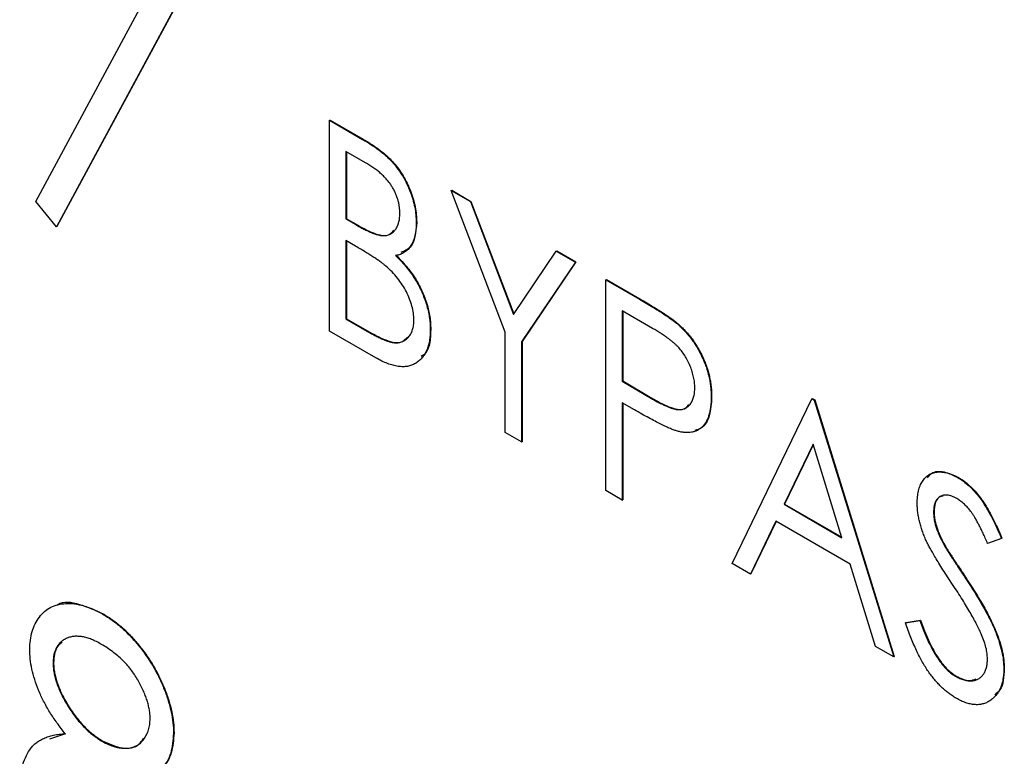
# Model space of a CAD drawing. Header units: millimetres. Extents: x 0 to 420, y 0 to 297.
# Tile 72 of 101: x 336.31 to 339.84, y 210.23 to 212.87. Entities that reach past the tile are written whole.
import ezdxf

# ---------------------------------------------------------------- set-up
doc = ezdxf.new("R2010")
doc.units = ezdxf.units.MM

msp = doc.modelspace()

# ---------------------------------------------------------------- linework, layer by layer
at = {"color": 7, "linetype": 'Continuous', "lineweight": 25}
for p, q in [((336.8981, 212.9733), (336.4424, 212.1284)), ((336.8999, 212.9743), (336.4442, 212.1295)), ((336.3678, 212.2189), (336.7584, 212.9432)), ((337.4218, 212.5102), (337.4235, 212.5113)), ((337.4218, 212.5102), (337.54, 212.442)), ((337.4218, 211.7541), (337.4218, 212.5102)), ((337.4235, 212.5113), (337.5417, 212.443)), ((337.54, 212.442), (337.5417, 212.443)), ((337.5511, 212.358), (337.4805, 212.3988)), ((337.4805, 212.3988), (337.4805, 212.1564)), ((337.4823, 212.3977), (337.4823, 212.1574)), ((337.8583, 212.2582), (337.8601, 212.2592)), ((337.8583, 212.2582), (337.9269, 212.2186)), ((338.0514, 211.75), (337.8583, 212.2582)), ((337.8601, 212.2592), (337.9287, 212.2196)), ((336.4424, 212.1284), (336.3678, 212.2189)), ((337.9269, 212.2186), (337.9287, 212.2196)), ((337.9269, 212.2186), (338.0808, 211.8138)), ((337.9287, 212.2196), (338.0822, 211.8159)), ((337.4805, 212.1564), (337.4823, 212.1574)), ((337.4805, 212.1564), (337.5154, 212.1363)), ((337.4823, 212.1574), (337.5172, 212.1373)), ((337.5154, 212.1363), (337.5172, 212.1373)), ((337.7324, 212.1435), (337.7342, 212.1446)), ((336.4424, 212.1284), (336.4442, 212.1295)), ((337.515, 212.0589), (337.4805, 212.0788)), ((337.4805, 212.0788), (337.4805, 211.7977)), ((337.4823, 212.0778), (337.4823, 211.7987)), ((338.0808, 211.8138), (338.2347, 212.041)), ((338.2347, 212.041), (338.2364, 212.042)), ((338.2347, 212.041), (338.3033, 212.0014)), ((338.2364, 212.042), (338.305, 212.0024)), ((338.3033, 212.0014), (338.1102, 211.7161)), ((338.305, 212.0024), (338.1119, 211.7171)), ((338.3033, 212.0014), (338.305, 212.0024)), ((338.4124, 211.9384), (338.4142, 211.9394)), ((338.4124, 211.9384), (338.5328, 211.8688)), ((338.4124, 211.1822), (338.4124, 211.9384)), ((338.4142, 211.9394), (338.5346, 211.8699)), ((338.5328, 211.8688), (338.5346, 211.8699)), ((338.5803, 211.7639), (338.4712, 211.8269)), ((338.4712, 211.8269), (338.4712, 211.5748)), ((338.4729, 211.8259), (338.4729, 211.5759)), ((337.4805, 211.7977), (337.4823, 211.7987)), ((337.4805, 211.7977), (337.5564, 211.7539)), ((337.4823, 211.7987), (337.5581, 211.755)), ((337.5873, 211.6585), (337.4218, 211.7541)), ((337.5564, 211.7539), (337.5581, 211.755)), ((337.7828, 211.7603), (337.7845, 211.7613)), ((338.0514, 211.3906), (338.0514, 211.75)), ((338.6726, 211.7768), (338.6744, 211.7778)), ((338.1102, 211.7161), (338.1119, 211.7171)), ((338.1102, 211.7161), (338.1102, 211.3567)), ((338.1119, 211.7171), (338.1119, 211.3577)), ((338.4712, 211.5748), (338.4729, 211.5759)), ((338.4712, 211.5748), (338.5757, 211.5128)), ((338.4729, 211.5759), (338.5775, 211.5138)), ((338.5146, 211.4722), (338.4712, 211.4973)), ((338.4712, 211.4973), (338.4712, 211.1483)), ((338.4729, 211.4963), (338.4729, 211.1493)), ((338.5757, 211.5128), (338.5775, 211.5138)), ((338.7902, 211.5175), (338.7919, 211.5185)), ((338.8657, 210.9205), (339.1512, 211.5119)), ((339.1512, 211.5119), (339.1529, 211.5129)), ((339.1512, 211.5119), (339.1595, 211.507)), ((339.1529, 211.5129), (339.1613, 211.5081)), ((339.1595, 211.507), (339.1613, 211.5081)), ((339.1595, 211.507), (339.445, 210.5861)), ((339.1613, 211.5081), (339.4467, 210.5871)), ((338.1102, 211.3567), (338.0514, 211.3906)), ((338.1102, 211.3567), (338.1119, 211.3577)), ((339.1553, 211.3484), (339.0515, 211.1332)), ((339.1558, 211.3468), (339.0532, 211.1342)), ((339.2592, 211.0132), (339.1553, 211.3484)), ((339.6741, 211.2294), (339.6759, 211.2304)), ((338.4712, 211.1483), (338.4124, 211.1822)), ((338.4712, 211.1483), (338.4729, 211.1493)), ((339.0515, 211.1332), (339.0532, 211.1342)), ((339.0515, 211.1332), (339.2592, 211.0132)), ((339.0532, 211.1342), (339.2585, 211.0157)), ((339.0221, 211.0726), (338.9307, 210.883)), ((339.2886, 210.9187), (339.0221, 211.0726)), ((339.5877, 211.106), (339.5895, 211.107)), ((339.0231, 211.072), (338.9324, 210.884)), ((339.8311, 211.0107), (339.7814, 210.9929)), ((339.8311, 211.0107), (339.8329, 211.0117)), ((339.6257, 210.9863), (339.6275, 210.9873)), ((338.9307, 210.883), (338.8657, 210.9205)), ((339.38, 210.6236), (339.2886, 210.9187)), ((338.9307, 210.883), (338.9324, 210.884)), ((339.7034, 210.8662), (339.7052, 210.8672)), ((336.6084, 210.739), (336.6102, 210.74)), ((339.487, 210.7077), (339.5388, 210.7162)), ((339.487, 210.7077), (339.4887, 210.7088)), ((339.4887, 210.7088), (339.5405, 210.7172)), ((339.5388, 210.7162), (339.5405, 210.7172)), ((339.445, 210.5861), (339.38, 210.6236)), ((339.445, 210.5861), (339.4467, 210.5871)), ((336.4304, 210.5631), (336.4322, 210.5641)), ((339.8395, 210.5436), (339.8413, 210.5446)), ((339.6667, 210.5163), (339.6684, 210.5173)), ((336.4184, 210.2918), (336.4759, 210.3115)), ((336.8622, 210.3123), (336.8639, 210.3133)), ((336.6071, 210.2827), (336.6089, 210.2838))]:
    msp.add_line(p, q, dxfattribs=at)
for points, knots in [([(337.54, 212.442), (337.5457, 212.4386), (337.5569, 212.4321), (337.5733, 212.4215), (337.5885, 212.4112), (337.6028, 212.4004), (337.616, 212.3899), (337.6282, 212.3792), (337.6394, 212.3684), (337.6527, 212.3538), (337.6679, 212.3347), (337.6844, 212.3101), (337.6985, 212.2835), (337.7106, 212.2556), (337.7202, 212.2272), (337.7275, 212.1986), (337.7315, 212.1705), (337.7321, 212.1526), (337.7324, 212.1435)], [0, 0, 0, 0, 0.0604112, 0.1172449, 0.1710212, 0.2209822, 0.2680981, 0.311607, 0.3527052, 0.3912231, 0.4644476, 0.5367004, 0.6105782, 0.6864749, 0.7638364, 0.8406778, 0.9193038, 1, 1, 1, 1]), ([(337.5417, 212.443), (337.5475, 212.4397), (337.5587, 212.4331), (337.575, 212.4225), (337.5903, 212.4122), (337.6046, 212.4015), (337.6178, 212.3909), (337.63, 212.3802), (337.6411, 212.3694), (337.6545, 212.3549), (337.6697, 212.3358), (337.6862, 212.3111), (337.7003, 212.2845), (337.7124, 212.2567), (337.7219, 212.2282), (337.7293, 212.1996), (337.7333, 212.1716), (337.7339, 212.1536), (337.7342, 212.1446)], [0, 0, 0, 0, 0.0604112, 0.1172449, 0.1710212, 0.2209822, 0.2680981, 0.311607, 0.3527052, 0.3912231, 0.4644476, 0.5367004, 0.6105782, 0.6864749, 0.7638364, 0.8406778, 0.9193038, 1, 1, 1, 1]), ([(337.6736, 212.1761), (337.6736, 212.1803), (337.6735, 212.1886), (337.6719, 212.2015), (337.6698, 212.2141), (337.6665, 212.2266), (337.6624, 212.2388), (337.6574, 212.251), (337.6513, 212.2629), (337.6444, 212.2747), (337.6365, 212.2863), (337.6275, 212.2976), (337.6173, 212.3083), (337.6063, 212.3191), (337.5939, 212.3292), (337.5807, 212.3394), (337.5662, 212.349), (337.5563, 212.3549), (337.5511, 212.358)], [0, 0, 0, 0, 0.06133, 0.120228, 0.176295, 0.231183, 0.28436, 0.336804, 0.390319, 0.444102, 0.499931, 0.558187, 0.620048, 0.685431, 0.755834, 0.832075, 0.912837, 1, 1, 1, 1]), ([(337.5154, 212.1363), (337.5206, 212.1334), (337.5304, 212.1278), (337.5448, 212.1201), (337.558, 212.1137), (337.5702, 212.1081), (337.5814, 212.1038), (337.5915, 212.1005), (337.6006, 212.098), (337.6112, 212.0966), (337.6232, 212.0966), (337.6358, 212.1001), (337.6471, 212.1062), (337.6565, 212.1155), (337.6641, 212.1273), (337.6696, 212.1414), (337.6731, 212.1577), (337.6735, 212.1699), (337.6736, 212.1761)], [0, 0, 0, 0, 0.069184, 0.133671, 0.193573, 0.248874, 0.299806, 0.346427, 0.38874, 0.427283, 0.498939, 0.569184, 0.639423, 0.710845, 0.782802, 0.854631, 0.925945, 1, 1, 1, 1]), ([(337.5172, 212.1373), (337.5377, 212.1259), (337.5783, 212.1034), (337.6307, 212.0909), (337.6473, 212.1103), (337.6523, 212.1162)], [0, 0, 0, 0, 0.412176, 0.819902, 1, 1, 1, 1]), ([(337.7324, 212.1435), (337.7322, 212.1353), (337.7318, 212.1192), (337.728, 212.0973), (337.7224, 212.0777), (337.714, 212.061), (337.7037, 212.0469), (337.6909, 212.0363), (337.6759, 212.0287), (337.6645, 212.0264), (337.6587, 212.0252)], [0, 0, 0, 0, 0.131479, 0.258232, 0.38261, 0.506215, 0.627933, 0.750087, 0.872821, 1, 1, 1, 1]), ([(337.7342, 212.1446), (337.731, 212.1094), (337.7261, 212.0558), (337.6898, 212.0412), (337.6773, 212.0361)], [0, 0, 0, 0, 0.655404, 1, 1, 1, 1]), ([(337.6234, 211.9874), (337.6206, 211.9898), (337.6145, 211.9949), (337.6045, 212.0024), (337.5932, 212.0105), (337.5803, 212.019), (337.566, 212.0284), (337.5503, 212.038), (337.5332, 212.0484), (337.5213, 212.0553), (337.515, 212.0589)], [0, 0, 0, 0, 0.080141, 0.171688, 0.277239, 0.39575, 0.527398, 0.670909, 0.828844, 1, 1, 1, 1]), ([(337.6604, 212.0263), (337.6678, 212.0187), (337.6817, 212.0044), (337.701, 211.982), (337.7176, 211.9604), (337.7317, 211.939), (337.7436, 211.9177), (337.7543, 211.8961), (337.7633, 211.874), (337.771, 211.8513), (337.7769, 211.8285), (337.7815, 211.8057), (337.7839, 211.7832), (337.7843, 211.7687), (337.7845, 211.7613)], [0, 0, 0, 0, 0.105094, 0.200987, 0.288426, 0.36794, 0.443759, 0.519243, 0.59631, 0.674393, 0.754077, 0.833933, 0.916123, 1, 1, 1, 1]), ([(337.6587, 212.0252), (337.666, 212.0177), (337.68, 212.0034), (337.6992, 211.981), (337.7159, 211.9594), (337.7299, 211.938), (337.7419, 211.9167), (337.7526, 211.8951), (337.7615, 211.8729), (337.7692, 211.8503), (337.7751, 211.8275), (337.7798, 211.8047), (337.7822, 211.7822), (337.7826, 211.7677), (337.7828, 211.7603)], [0, 0, 0, 0, 0.105094, 0.200987, 0.288426, 0.36794, 0.443759, 0.519243, 0.59631, 0.674393, 0.754077, 0.833933, 0.916123, 1, 1, 1, 1]), ([(337.724, 211.7942), (337.7237, 211.8023), (337.723, 211.8183), (337.7179, 211.8437), (337.7093, 211.8695), (337.6974, 211.8953), (337.6827, 211.9206), (337.6654, 211.9448), (337.6454, 211.9674), (337.6309, 211.9807), (337.6234, 211.9874)], [0, 0, 0, 0, 0.122978, 0.241496, 0.358865, 0.47987, 0.603747, 0.728862, 0.860622, 1, 1, 1, 1]), ([(338.5328, 211.8688), (338.5411, 211.8641), (338.5569, 211.8549), (338.5797, 211.8411), (338.6004, 211.8283), (338.6189, 211.8164), (338.6354, 211.8055), (338.6497, 211.7952), (338.6619, 211.786), (338.6693, 211.7797), (338.6726, 211.7768)], [0, 0, 0, 0, 0.1765, 0.339032, 0.485753, 0.61857, 0.735674, 0.838185, 0.926155, 1, 1, 1, 1]), ([(338.5346, 211.8699), (338.5428, 211.8651), (338.5587, 211.8559), (338.5815, 211.8421), (338.6021, 211.8293), (338.6207, 211.8174), (338.6371, 211.8065), (338.6514, 211.7962), (338.6637, 211.7871), (338.671, 211.7807), (338.6744, 211.7778)], [0, 0, 0, 0, 0.1765, 0.339032, 0.485753, 0.61857, 0.735674, 0.838185, 0.926155, 1, 1, 1, 1]), ([(337.5564, 211.7539), (337.5618, 211.7509), (337.5722, 211.745), (337.5873, 211.7368), (337.6013, 211.7299), (337.6142, 211.7244), (337.626, 211.7196), (337.6366, 211.7162), (337.6461, 211.7139), (337.6572, 211.7122), (337.6698, 211.7125), (337.6832, 211.7162), (337.6952, 211.7227), (337.7053, 211.7324), (337.7135, 211.7447), (337.7197, 211.759), (337.7233, 211.7756), (337.7238, 211.788), (337.724, 211.7942)], [0, 0, 0, 0, 0.069807, 0.134579, 0.194415, 0.250549, 0.301262, 0.347969, 0.390185, 0.42866, 0.500914, 0.571392, 0.642245, 0.714971, 0.787795, 0.858561, 0.928895, 1, 1, 1, 1]), ([(337.5581, 211.755), (337.5796, 211.743), (337.6224, 211.7192), (337.6773, 211.7067), (337.6951, 211.7266), (337.7006, 211.7327)], [0, 0, 0, 0, 0.410854, 0.817319, 1, 1, 1, 1]), ([(337.7828, 211.7603), (337.7826, 211.753), (337.7824, 211.7387), (337.7798, 211.7188), (337.7756, 211.7009), (337.7698, 211.6847), (337.7623, 211.6703), (337.7531, 211.6577), (337.7422, 211.647), (337.7299, 211.6382), (337.7161, 211.6316), (337.7011, 211.6274), (337.6848, 211.6263), (337.6676, 211.6273), (337.6491, 211.6312), (337.6295, 211.6378), (337.6088, 211.6465), (337.5946, 211.6545), (337.5873, 211.6585)], [0, 0, 0, 0, 0.0633629, 0.1246272, 0.184367, 0.243059, 0.3018438, 0.3613377, 0.4211797, 0.4829026, 0.5445951, 0.6059988, 0.6673673, 0.7294911, 0.7932578, 0.8593414, 0.927971, 1, 1, 1, 1]), ([(337.7845, 211.7613), (337.7831, 211.7281), (337.7812, 211.6847), (337.7565, 211.6672), (337.7507, 211.6631)], [0, 0, 0, 0, 0.766685, 1, 1, 1, 1]), ([(338.7314, 211.5511), (338.7312, 211.5573), (338.7308, 211.5696), (338.7276, 211.5891), (338.7223, 211.609), (338.7149, 211.629), (338.706, 211.6485), (338.6955, 211.6669), (338.6836, 211.6839), (338.6725, 211.6967), (338.6626, 211.7064), (338.6541, 211.714), (338.6445, 211.7219), (338.6337, 211.7298), (338.6219, 211.7382), (338.609, 211.7466), (338.595, 211.7553), (338.5853, 211.761), (338.5803, 211.7639)], [0, 0, 0, 0, 0.074091, 0.147068, 0.219176, 0.292487, 0.364821, 0.434086, 0.502842, 0.57172, 0.608354, 0.649905, 0.695817, 0.746872, 0.802658, 0.863186, 0.92915, 1, 1, 1, 1]), ([(338.6726, 211.7768), (338.6769, 211.7729), (338.6852, 211.7652), (338.6973, 211.7525), (338.7089, 211.7392), (338.7198, 211.7252), (338.7301, 211.7104), (338.7398, 211.6949), (338.7489, 211.6787), (338.7574, 211.6619), (338.7652, 211.6446), (338.7719, 211.6269), (338.7775, 211.6092), (338.7821, 211.5912), (338.7858, 211.5729), (338.7882, 211.5545), (338.7899, 211.5359), (338.7901, 211.5237), (338.7902, 211.5175)], [0, 0, 0, 0, 0.060075, 0.119303, 0.178069, 0.236256, 0.294313, 0.353143, 0.412708, 0.473813, 0.535615, 0.597403, 0.660232, 0.723514, 0.789577, 0.856841, 0.927091, 1, 1, 1, 1]), ([(338.6744, 211.7778), (338.6786, 211.7739), (338.687, 211.7662), (338.6991, 211.7536), (338.7107, 211.7403), (338.7216, 211.7262), (338.7319, 211.7114), (338.7416, 211.6959), (338.7507, 211.6797), (338.7592, 211.6629), (338.7669, 211.6456), (338.7737, 211.628), (338.7793, 211.6102), (338.7839, 211.5922), (338.7876, 211.574), (338.79, 211.5556), (338.7917, 211.5369), (338.7918, 211.5247), (338.7919, 211.5185)], [0, 0, 0, 0, 0.060075, 0.119303, 0.178069, 0.236256, 0.294313, 0.353143, 0.412708, 0.473813, 0.535615, 0.597403, 0.660232, 0.723514, 0.789577, 0.856841, 0.927091, 1, 1, 1, 1]), ([(338.5757, 211.5128), (338.5808, 211.5099), (338.5907, 211.5042), (338.6049, 211.4968), (338.6181, 211.4902), (338.6303, 211.4847), (338.6413, 211.4803), (338.6514, 211.4766), (338.6603, 211.4744), (338.6708, 211.4725), (338.6824, 211.4726), (338.695, 211.4755), (338.7058, 211.4819), (338.715, 211.491), (338.7222, 211.5028), (338.7276, 211.5168), (338.7308, 211.5329), (338.7312, 211.545), (338.7314, 211.5511)], [0, 0, 0, 0, 0.0702309, 0.1351265, 0.1958964, 0.251444, 0.3030579, 0.3495563, 0.3919361, 0.4300929, 0.5012285, 0.5705169, 0.6401243, 0.7109555, 0.7829145, 0.8537354, 0.9260142, 1, 1, 1, 1]), ([(338.5775, 211.5138), (338.5975, 211.5027), (338.6375, 211.4807), (338.6895, 211.4663), (338.7053, 211.4853), (338.71, 211.491)], [0, 0, 0, 0, 0.415761, 0.826945, 1, 1, 1, 1]), ([(338.7902, 211.5175), (338.7901, 211.5113), (338.7898, 211.4993), (338.7885, 211.4822), (338.7857, 211.4669), (338.7824, 211.4526), (338.7778, 211.44), (338.7723, 211.4287), (338.7657, 211.4188), (338.7581, 211.4105), (338.7497, 211.4035), (338.7405, 211.3978), (338.7305, 211.3937), (338.7197, 211.3912), (338.7081, 211.39), (338.6959, 211.3904), (338.6828, 211.3921), (338.6737, 211.3943), (338.6691, 211.3954)], [0, 0, 0, 0, 0.072309, 0.141358, 0.208207, 0.272336, 0.335143, 0.396174, 0.456668, 0.516646, 0.575929, 0.634933, 0.693693, 0.752708, 0.811962, 0.873196, 0.935504, 1, 1, 1, 1]), ([(338.7919, 211.5185), (338.7905, 211.4953), (338.7877, 211.4491), (338.7636, 211.4075), (338.7395, 211.4002), (338.7319, 211.3979)], [0, 0, 0, 0, 0.407851, 0.814293, 1, 1, 1, 1]), ([(338.6691, 211.3954), (338.6653, 211.3966), (338.657, 211.3992), (338.6433, 211.4047), (338.6273, 211.4118), (338.6091, 211.4207), (338.5886, 211.4312), (338.5659, 211.4432), (338.541, 211.457), (338.5236, 211.467), (338.5146, 211.4722)], [0, 0, 0, 0, 0.075269, 0.165174, 0.268129, 0.385984, 0.51806, 0.664405, 0.825035, 1, 1, 1, 1]), ([(339.5289, 211.1367), (339.5291, 211.1446), (339.5296, 211.1601), (339.5332, 211.1811), (339.539, 211.1998), (339.5471, 211.2159), (339.5575, 211.229), (339.5697, 211.2393), (339.5842, 211.2457), (339.6, 211.2493), (339.6174, 211.2493), (339.6356, 211.2464), (339.6547, 211.2397), (339.6676, 211.2328), (339.6741, 211.2294)], [0, 0, 0, 0, 0.088291, 0.174419, 0.258423, 0.342317, 0.425287, 0.506935, 0.587922, 0.670559, 0.753145, 0.834844, 0.916686, 1, 1, 1, 1]), ([(339.5654, 211.2281), (339.5702, 211.2342), (339.5841, 211.2519), (339.6247, 211.2533), (339.6589, 211.238), (339.6759, 211.2304)], [0, 0, 0, 0, 0.206179, 0.603204, 1, 1, 1, 1]), ([(339.6741, 211.2294), (339.6811, 211.225), (339.6949, 211.2164), (339.7153, 211.1993), (339.7349, 211.1792), (339.7506, 211.1602), (339.7628, 211.1431), (339.7723, 211.1287), (339.7817, 211.1127), (339.7915, 211.0952), (339.8013, 211.0762), (339.8113, 211.0558), (339.8212, 211.0337), (339.8278, 211.0186), (339.8311, 211.0107)], [0, 0, 0, 0, 0.103822, 0.205919, 0.309231, 0.415653, 0.47222, 0.532858, 0.597819, 0.667857, 0.743177, 0.823448, 0.908942, 1, 1, 1, 1]), ([(339.6759, 211.2304), (339.6829, 211.2261), (339.6967, 211.2175), (339.7171, 211.2003), (339.7366, 211.1803), (339.7523, 211.1612), (339.7646, 211.1441), (339.7741, 211.1297), (339.7835, 211.1137), (339.7933, 211.0963), (339.803, 211.0772), (339.813, 211.0568), (339.823, 211.0348), (339.8295, 211.0196), (339.8329, 211.0117)], [0, 0, 0, 0, 0.103822, 0.205919, 0.309231, 0.415653, 0.47222, 0.532858, 0.597819, 0.667857, 0.743177, 0.823448, 0.908942, 1, 1, 1, 1]), ([(339.6707, 211.1538), (339.6649, 211.1569), (339.6535, 211.1629), (339.6375, 211.1666), (339.623, 211.1663), (339.6106, 211.1612), (339.6004, 211.1525), (339.5929, 211.1404), (339.5885, 211.1247), (339.588, 211.1123), (339.5877, 211.106)], [0, 0, 0, 0, 0.133507, 0.258557, 0.380724, 0.504971, 0.628085, 0.748901, 0.871477, 1, 1, 1, 1]), ([(339.622, 211.1626), (339.617, 211.1616), (339.604, 211.159), (339.5919, 211.1387), (339.5903, 211.1176), (339.5895, 211.107)], [0, 0, 0, 0, 0.236619, 0.618144, 1, 1, 1, 1]), ([(339.7814, 210.9929), (339.7787, 210.9993), (339.7733, 211.0115), (339.7653, 211.0291), (339.7576, 211.0452), (339.7501, 211.0598), (339.743, 211.0731), (339.7362, 211.0849), (339.7297, 211.0953), (339.7215, 211.1072), (339.7112, 211.1201), (339.6982, 211.1336), (339.6846, 211.145), (339.6754, 211.1508), (339.6707, 211.1538)], [0, 0, 0, 0, 0.1025572, 0.1969113, 0.2843952, 0.3644161, 0.4372148, 0.5035358, 0.5636019, 0.6164505, 0.7146691, 0.8089542, 0.9041323, 1, 1, 1, 1]), ([(339.5612, 211.003), (339.5586, 211.0089), (339.5535, 211.0206), (339.5469, 211.0382), (339.5413, 211.0554), (339.537, 211.0723), (339.5333, 211.0889), (339.5307, 211.1053), (339.5293, 211.1212), (339.529, 211.1316), (339.5289, 211.1367)], [0, 0, 0, 0, 0.130877, 0.257719, 0.382316, 0.506626, 0.628302, 0.751527, 0.87547, 1, 1, 1, 1]), ([(339.5877, 211.106), (339.5878, 211.1019), (339.588, 211.0937), (339.5897, 211.0807), (339.5921, 211.0674), (339.5957, 211.0535), (339.6008, 211.0385), (339.6076, 211.0224), (339.6159, 211.0047), (339.6224, 210.9927), (339.6257, 210.9863)], [0, 0, 0, 0, 0.110385, 0.220503, 0.331137, 0.443585, 0.563154, 0.695062, 0.839762, 1, 1, 1, 1]), ([(339.5895, 211.107), (339.5896, 211.1029), (339.5898, 211.0947), (339.5914, 211.0817), (339.5939, 211.0684), (339.5975, 211.0545), (339.6026, 211.0395), (339.6094, 211.0234), (339.6177, 211.0057), (339.6241, 210.9937), (339.6275, 210.9873)], [0, 0, 0, 0, 0.110385, 0.220503, 0.331137, 0.443585, 0.563154, 0.695062, 0.839762, 1, 1, 1, 1]), ([(339.6559, 210.8455), (339.6498, 210.8546), (339.6382, 210.8722), (339.6219, 210.8976), (339.6074, 210.9207), (339.5947, 210.9416), (339.5837, 210.9601), (339.5744, 210.9764), (339.567, 210.9904), (339.563, 210.9991), (339.5612, 211.003)], [0, 0, 0, 0, 0.1795352, 0.3445064, 0.4921306, 0.6246399, 0.7420993, 0.843179, 0.9295396, 1, 1, 1, 1]), ([(339.6257, 210.9863), (339.627, 210.9841), (339.63, 210.9789), (339.6355, 210.97), (339.6427, 210.9587), (339.6515, 210.9449), (339.6621, 210.9286), (339.6744, 210.91), (339.6883, 210.8889), (339.6982, 210.8741), (339.7034, 210.8662)], [0, 0, 0, 0, 0.053039, 0.126288, 0.218872, 0.334457, 0.469409, 0.625738, 0.802267, 1, 1, 1, 1]), ([(339.6275, 210.9873), (339.6288, 210.9851), (339.6317, 210.9799), (339.6373, 210.971), (339.6445, 210.9597), (339.6533, 210.9459), (339.6638, 210.9296), (339.6762, 210.9111), (339.6901, 210.8899), (339.6999, 210.8751), (339.7052, 210.8672)], [0, 0, 0, 0, 0.053039, 0.126288, 0.218872, 0.334457, 0.469409, 0.625738, 0.802267, 1, 1, 1, 1]), ([(339.7034, 210.8662), (339.7097, 210.8566), (339.7218, 210.838), (339.7391, 210.8106), (339.7548, 210.7846), (339.769, 210.7599), (339.7817, 210.7367), (339.7927, 210.7148), (339.8024, 210.6943), (339.8128, 210.6691), (339.8234, 210.6394), (339.8328, 210.6053), (339.8384, 210.5732), (339.8392, 210.5534), (339.8395, 210.5436)], [0, 0, 0, 0, 0.093761, 0.181614, 0.264342, 0.341677, 0.41338, 0.479975, 0.541968, 0.599292, 0.705911, 0.807015, 0.904485, 1, 1, 1, 1]), ([(339.7052, 210.8672), (339.7114, 210.8576), (339.7236, 210.8391), (339.7408, 210.8116), (339.7566, 210.7856), (339.7707, 210.7609), (339.7834, 210.7377), (339.7945, 210.7159), (339.8041, 210.6953), (339.8146, 210.6701), (339.8252, 210.6404), (339.8346, 210.6063), (339.8402, 210.5742), (339.8409, 210.5544), (339.8413, 210.5446)], [0, 0, 0, 0, 0.093761, 0.181614, 0.264342, 0.341677, 0.41338, 0.479975, 0.541968, 0.599292, 0.705911, 0.807015, 0.904485, 1, 1, 1, 1]), ([(339.7601, 210.6648), (339.7575, 210.6706), (339.7521, 210.6828), (339.7427, 210.7016), (339.7318, 210.722), (339.7196, 210.7439), (339.7057, 210.7672), (339.6905, 210.792), (339.6738, 210.8183), (339.662, 210.8362), (339.6559, 210.8455)], [0, 0, 0, 0, 0.092213, 0.193119, 0.303009, 0.423363, 0.552489, 0.69176, 0.840671, 1, 1, 1, 1]), ([(336.3465, 210.613), (336.3469, 210.6243), (336.3479, 210.6468), (336.3545, 210.6774), (336.3655, 210.7049), (336.3805, 210.7293), (336.3992, 210.7497), (336.4218, 210.7646), (336.4475, 210.7742), (336.4763, 210.7781), (336.5072, 210.7771), (336.5399, 210.7697), (336.5738, 210.7577), (336.5968, 210.7453), (336.6084, 210.739)], [0, 0, 0, 0, 0.075898, 0.152361, 0.231582, 0.313764, 0.397876, 0.481065, 0.564927, 0.651306, 0.738407, 0.824672, 0.911311, 1, 1, 1, 1]), ([(336.4466, 210.7729), (336.447, 210.7732), (336.4662, 210.7878), (336.5254, 210.7783), (336.5819, 210.7528), (336.6102, 210.74)], [0, 0, 0, 0, 0.010659, 0.505198, 1, 1, 1, 1]), ([(336.6084, 210.739), (336.6198, 210.732), (336.6422, 210.7182), (336.6752, 210.6918), (336.7067, 210.6614), (336.7367, 210.6273), (336.7646, 210.5906), (336.7895, 210.5517), (336.8111, 210.5111), (336.8293, 210.4697), (336.844, 210.4281), (336.8545, 210.3877), (336.861, 210.3487), (336.8618, 210.3245), (336.8622, 210.3123)], [0, 0, 0, 0, 0.087232, 0.172427, 0.257616, 0.343034, 0.4283, 0.511889, 0.594344, 0.678136, 0.76075, 0.84139, 0.92045, 1, 1, 1, 1]), ([(336.6102, 210.74), (336.6215, 210.733), (336.6439, 210.7192), (336.6769, 210.6928), (336.7085, 210.6624), (336.7385, 210.6283), (336.7664, 210.5917), (336.7913, 210.5527), (336.8129, 210.5121), (336.8311, 210.4707), (336.8457, 210.4292), (336.8563, 210.3887), (336.8628, 210.3497), (336.8635, 210.3255), (336.8639, 210.3133)], [0, 0, 0, 0, 0.087232, 0.172427, 0.257616, 0.343034, 0.4283, 0.511889, 0.594344, 0.678136, 0.76075, 0.84139, 0.92045, 1, 1, 1, 1]), ([(339.6688, 210.4375), (339.6642, 210.4403), (339.6553, 210.4456), (339.642, 210.4553), (339.629, 210.4655), (339.6164, 210.4771), (339.6041, 210.4896), (339.592, 210.503), (339.5803, 210.5175), (339.569, 210.5331), (339.5578, 210.5499), (339.547, 210.5682), (339.5363, 210.5879), (339.526, 210.609), (339.5159, 210.6316), (339.5059, 210.6557), (339.4962, 210.6812), (339.4901, 210.6987), (339.487, 210.7077)], [0, 0, 0, 0, 0.0550891, 0.1094474, 0.1633229, 0.2167671, 0.2698736, 0.3241478, 0.3789692, 0.4347078, 0.4924671, 0.5537069, 0.6180223, 0.6861318, 0.7578925, 0.834258, 0.9146681, 1, 1, 1, 1]), ([(339.5388, 210.7162), (339.5434, 210.7036), (339.5521, 210.6796), (339.5667, 210.6454), (339.5819, 210.6147), (339.5977, 210.5877), (339.614, 210.5641), (339.631, 210.5443), (339.6487, 210.5278), (339.6607, 210.5201), (339.6667, 210.5163)], [0, 0, 0, 0, 0.165307, 0.315251, 0.451801, 0.576089, 0.690151, 0.796612, 0.898685, 1, 1, 1, 1]), ([(339.5405, 210.7172), (339.5451, 210.7046), (339.5539, 210.6806), (339.5685, 210.6464), (339.5837, 210.6158), (339.5994, 210.5887), (339.6158, 210.5652), (339.6328, 210.5453), (339.6504, 210.5288), (339.6624, 210.5212), (339.6684, 210.5173)], [0, 0, 0, 0, 0.165307, 0.315251, 0.451801, 0.576089, 0.690151, 0.796612, 0.898685, 1, 1, 1, 1]), ([(336.6039, 210.6308), (336.5978, 210.6341), (336.5859, 210.6407), (336.5682, 210.6487), (336.5514, 210.6545), (336.5354, 210.6585), (336.5203, 210.6598), (336.5058, 210.6599), (336.4923, 210.6574), (336.4796, 210.6531), (336.4681, 210.6471), (336.4581, 210.6396), (336.4496, 210.6306), (336.4426, 210.6201), (336.4371, 210.608), (336.4331, 210.5946), (336.4309, 210.5796), (336.4306, 210.5686), (336.4304, 210.5631)], [0, 0, 0, 0, 0.0729957, 0.1426084, 0.210916, 0.2768553, 0.3412606, 0.4054979, 0.4694891, 0.5341133, 0.5978095, 0.6579498, 0.7161764, 0.7731382, 0.8295284, 0.885346, 0.9418735, 1, 1, 1, 1]), ([(339.7808, 210.5786), (339.7805, 210.585), (339.78, 210.598), (339.776, 210.6192), (339.7693, 210.6417), (339.7632, 210.6569), (339.7601, 210.6648)], [0, 0, 0, 0, 0.238336, 0.482311, 0.73314, 1, 1, 1, 1]), ([(336.4624, 210.6376), (336.4555, 210.6323), (336.4364, 210.6178), (336.4338, 210.585), (336.4322, 210.5641)], [0, 0, 0, 0, 0.361721, 1, 1, 1, 1]), ([(336.7782, 210.3645), (336.7781, 210.3697), (336.7778, 210.38), (336.7756, 210.3963), (336.7722, 210.413), (336.7674, 210.4302), (336.7609, 210.448), (336.7531, 210.4662), (336.7441, 210.4849), (336.7337, 210.504), (336.722, 210.5229), (336.7089, 210.5412), (336.6945, 210.5586), (336.6788, 210.5751), (336.6618, 210.5904), (336.6437, 210.605), (336.6242, 210.6186), (336.6108, 210.6267), (336.6039, 210.6308)], [0, 0, 0, 0, 0.052892, 0.104861, 0.156461, 0.209915, 0.264475, 0.320383, 0.378702, 0.440292, 0.502986, 0.565931, 0.631168, 0.69788, 0.767558, 0.840346, 0.91813, 1, 1, 1, 1]), ([(336.4741, 210.3104), (336.464, 210.3231), (336.4443, 210.3479), (336.4182, 210.3871), (336.3959, 210.4264), (336.3779, 210.4657), (336.364, 210.5044), (336.3539, 210.542), (336.3477, 210.5786), (336.3469, 210.6015), (336.3465, 210.613)], [0, 0, 0, 0, 0.141592, 0.2760629, 0.4033018, 0.5272993, 0.6476768, 0.7650936, 0.8817781, 1, 1, 1, 1]), ([(339.6667, 210.5163), (339.6718, 210.5135), (339.682, 210.508), (339.6969, 210.5029), (339.7114, 210.5), (339.7251, 210.4998), (339.738, 210.5018), (339.7492, 210.5067), (339.7589, 210.5137), (339.7667, 210.5234), (339.773, 210.5348), (339.7775, 210.5479), (339.7802, 210.5624), (339.7806, 210.5732), (339.7808, 210.5786)], [0, 0, 0, 0, 0.086779, 0.172012, 0.257, 0.344091, 0.430347, 0.513787, 0.595624, 0.677565, 0.75969, 0.839996, 0.919133, 1, 1, 1, 1]), ([(336.4304, 210.5631), (336.4305, 210.5574), (336.4307, 210.5461), (336.4336, 210.528), (336.4377, 210.5096), (336.4435, 210.4905), (336.4512, 210.4709), (336.4601, 210.4507), (336.4712, 210.4301), (336.4833, 210.4091), (336.4967, 210.3886), (336.5107, 210.3691), (336.5255, 210.3512), (336.5408, 210.3347), (336.5566, 210.3194), (336.5729, 210.3057), (336.5898, 210.2932), (336.6013, 210.2863), (336.6071, 210.2827)], [0, 0, 0, 0, 0.056616, 0.111922, 0.167884, 0.224708, 0.283151, 0.34408, 0.407772, 0.474921, 0.54286, 0.609016, 0.67358, 0.738498, 0.801995, 0.866705, 0.932523, 1, 1, 1, 1]), ([(336.4322, 210.5641), (336.4323, 210.5584), (336.4325, 210.5471), (336.4354, 210.529), (336.4394, 210.5106), (336.4453, 210.4915), (336.453, 210.4719), (336.4618, 210.4517), (336.473, 210.4311), (336.4851, 210.4101), (336.4984, 210.3896), (336.5125, 210.3701), (336.5273, 210.3522), (336.5425, 210.3357), (336.5583, 210.3204), (336.5747, 210.3067), (336.5916, 210.2942), (336.6031, 210.2873), (336.6089, 210.2838)], [0, 0, 0, 0, 0.056616, 0.111922, 0.167884, 0.224708, 0.283151, 0.34408, 0.407772, 0.474921, 0.54286, 0.609016, 0.67358, 0.738498, 0.801995, 0.866705, 0.932523, 1, 1, 1, 1]), ([(339.8395, 210.5436), (339.8394, 210.5369), (339.8391, 210.5237), (339.8366, 210.5054), (339.8329, 210.4884), (339.8273, 210.4733), (339.8204, 210.4594), (339.8116, 210.4475), (339.8015, 210.4371), (339.7899, 210.4283), (339.7773, 210.4214), (339.7638, 210.4168), (339.7496, 210.4143), (339.7347, 210.4145), (339.7192, 210.4167), (339.703, 210.4212), (339.6861, 210.428), (339.6746, 210.4343), (339.6688, 210.4375)], [0, 0, 0, 0, 0.064367, 0.127345, 0.188922, 0.250384, 0.312021, 0.374404, 0.437663, 0.502985, 0.567803, 0.63098, 0.692076, 0.752595, 0.813028, 0.874016, 0.936113, 1, 1, 1, 1]), ([(339.8413, 210.5446), (339.8397, 210.5151), (339.8373, 210.4739), (339.8143, 210.4555), (339.8078, 210.4502)], [0, 0, 0, 0, 0.716448, 1, 1, 1, 1]), ([(339.6684, 210.5173), (339.6854, 210.5091), (339.7122, 210.4961), (339.7324, 210.5043), (339.7398, 210.5074)], [0, 0, 0, 0, 0.631677, 1, 1, 1, 1]), ([(336.6071, 210.2827), (336.6146, 210.2787), (336.6294, 210.2707), (336.6513, 210.2631), (336.6724, 210.2587), (336.6928, 210.2577), (336.7118, 210.2602), (336.7288, 210.2666), (336.7436, 210.2763), (336.7559, 210.2898), (336.7656, 210.3057), (336.773, 210.3233), (336.7772, 210.343), (336.7779, 210.3573), (336.7782, 210.3645)], [0, 0, 0, 0, 0.087185, 0.173538, 0.259581, 0.347289, 0.434973, 0.520191, 0.604029, 0.688633, 0.772056, 0.850297, 0.925899, 1, 1, 1, 1]), ([(336.3105, 210.1089), (336.3109, 210.1236), (336.3117, 210.1524), (336.3186, 210.1913), (336.3302, 210.225), (336.3433, 210.2494), (336.3564, 210.266), (336.3682, 210.2769), (336.3817, 210.286), (336.3968, 210.2941), (336.4136, 210.3005), (336.4322, 210.3055), (336.4523, 210.309), (336.4667, 210.3099), (336.4741, 210.3104)], [0, 0, 0, 0, 0.1207561, 0.236813, 0.35026, 0.4633102, 0.5211542, 0.5805603, 0.6428101, 0.7074758, 0.7757044, 0.8465259, 0.9214795, 1, 1, 1, 1]), ([(336.8622, 210.3123), (336.8602, 210.2873), (336.8562, 210.2373), (336.8284, 210.188), (336.798, 210.1799), (336.7861, 210.1767)], [0, 0, 0, 0, 0.377914, 0.755613, 1, 1, 1, 1]), ([(336.8639, 210.3133), (336.862, 210.2883), (336.858, 210.2383), (336.8302, 210.1891), (336.7998, 210.1809), (336.7878, 210.1777)], [0, 0, 0, 0, 0.377914, 0.755613, 1, 1, 1, 1]), ([(336.6089, 210.2838), (336.6326, 210.2735), (336.6799, 210.253), (336.7321, 210.2611), (336.7494, 210.2855), (336.7546, 210.293)], [0, 0, 0, 0, 0.409804, 0.819414, 1, 1, 1, 1])]:
    msp.add_open_spline(points, degree=3, knots=knots, dxfattribs=at)

doc.saveas('drawing.dxf')
